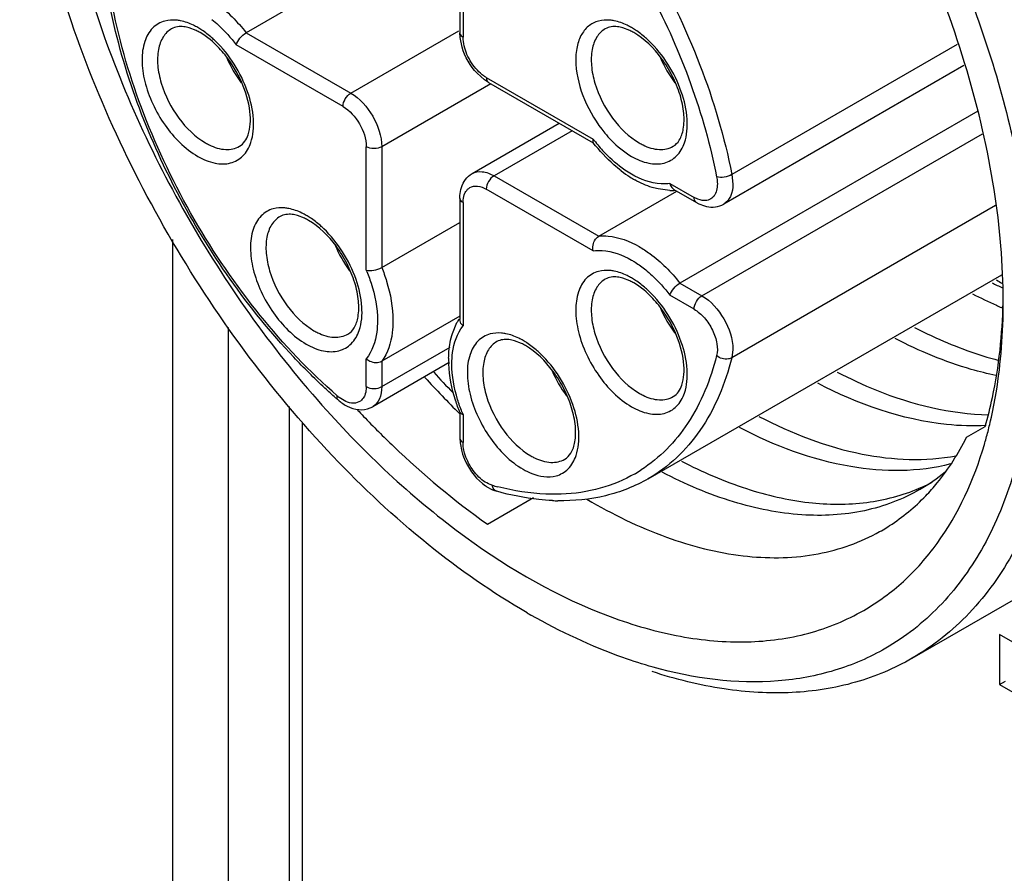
# Model space of a CAD drawing. Header units: inches. Extents: x 0 to 34, y 0 to 22.
# Tile 63 of 126: x 21.518 to 21.871, y 10.802 to 11.109. Entities that reach past the tile are written whole.
import ezdxf

# ---------------------------------------------------------------- set-up
doc = ezdxf.new("R2010")
doc.units = ezdxf.units.IN
doc.header["$LTSCALE"] = 1.87
doc.header["$MEASUREMENT"] = 0
doc.layers.get('0').update_dxf_attribs({"linetype": 'CONTINUOUS'})

msp = doc.modelspace()

# ---------------------------------------------------------------- linework, layer by layer
at = {"color": 7, "linetype": 'CONTINUOUS'}
for p, q in [((21.6754444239, 11.1480269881), (21.5989240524, 11.1038450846)), ((21.6757422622, 11.147263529), (21.6757422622, 11.1038275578)), ((21.6768953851, 11.1465552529), (21.6768953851, 11.1022201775)), ((21.5809698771, 11.1046165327), (21.5784113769, 11.1056120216)), ((21.5989240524, 11.1038450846), (21.6365290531, 11.0821324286)), ((21.6365290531, 11.0821324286), (21.6753325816, 11.1045370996)), ((21.675835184, 11.1021239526), (21.6757422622, 11.1038275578)), ((21.7368674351, 11.104607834), (21.734308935, 11.1056033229)), ((21.6337451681, 11.0773105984), (21.5953486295, 11.0994802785)), ((21.676534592, 11.0986706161), (21.675835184, 11.1021239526)), ((21.8544713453, 11.0995802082), (21.7735183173, 11.0528389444)), ((21.6846336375, 11.0868847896), (21.681957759, 11.089253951)), ((21.8568392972, 11.0920262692), (21.7706059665, 11.0422362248)), ((21.6868738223, 11.0854840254), (21.647664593, 11.0628451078)), ((21.6860623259, 11.0859525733), (21.6846336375, 11.0868847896)), ((21.68524704, 11.0877546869), (21.7236435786, 11.0655850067)), ((21.6860623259, 11.0859525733), (21.723680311, 11.0642324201)), ((21.8619596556, 11.0756919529), (21.7548216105, 11.0138317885)), ((21.6801565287, 11.0531760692), (21.7114928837, 11.0712692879)), ((21.7161056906, 11.068605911), (21.688030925, 11.0523958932)), ((21.7627315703, 11.0092646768), (21.8635519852, 11.0674771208)), ((21.642096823, 11.0185100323), (21.642096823, 11.0628451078)), ((21.647664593, 11.0628451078), (21.647664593, 11.0194239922)), ((21.688030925, 11.0523958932), (21.7256359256, 11.0306832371)), ((21.7512461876, 11.0496476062), (21.7599476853, 11.0446234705)), ((21.7735183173, 11.0528389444), (21.7738671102, 11.0494446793)), ((21.7236435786, 11.0254043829), (21.68524704, 11.047574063)), ((21.7256359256, 11.0306832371), (21.7537106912, 11.046893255)), ((21.7511625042, 11.0471421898), (21.746969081, 11.0476645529)), ((21.7526256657, 11.0475197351), (21.7607629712, 11.0428213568)), ((21.6757422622, 11.0443602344), (21.6757422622, 11.0006766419)), ((21.6768953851, 11.0427528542), (21.6768953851, 10.9984177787)), ((21.7612681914, 11.0439833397), (21.7599476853, 11.0446234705)), ((21.8682484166, 11.0416818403), (21.7735183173, 10.9869858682)), ((21.6199442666, 11.0371109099), (21.6173857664, 11.0381063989)), ((21.647664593, 11.0194239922), (21.6757422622, 11.0356356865)), ((21.5725056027, 10.1783447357), (21.5725056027, 11.0295354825)), ((21.7368674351, 11.0146032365), (21.734308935, 11.0155987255)), ((21.7434847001, 10.9434983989), (21.870497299, 11.0168338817)), ((21.7548216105, 11.0138317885), (21.7627315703, 11.0092646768)), ((21.7599476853, 11.0044428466), (21.7512461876, 11.0094669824)), ((21.870838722, 11.0048498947), (21.8704833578, 11.0050033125)), ((21.6757422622, 11.0019360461), (21.647664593, 10.9857243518)), ((21.5925301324, 10.2494079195), (21.5925301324, 10.997826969)), ((21.6730422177, 10.9957157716), (21.6746837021, 10.9995986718)), ((21.6978930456, 10.9921042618), (21.6953345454, 10.9930997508)), ((21.647664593, 10.9765910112), (21.6723024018, 10.9908165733)), ((21.7738671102, 10.989977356), (21.7735183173, 10.9869858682)), ((21.642096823, 10.9765910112), (21.642096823, 10.9866383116)), ((21.6718834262, 10.985249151), (21.6444034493, 10.9693825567)), ((21.647664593, 10.9857243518), (21.647664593, 10.9765910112)), ((21.6347030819, 10.9712804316), (21.6324132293, 10.9726628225)), ((21.8383106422, 10.8789135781), (21.9997759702, 10.9721416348)), ((21.6145533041, 10.2489194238), (21.6145533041, 10.969486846)), ((21.6757422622, 10.9672543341), (21.6757422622, 10.9581061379)), ((21.6768953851, 10.966546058), (21.6768953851, 10.9564987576)), ((21.6191861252, 10.2444555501), (21.6191861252, 10.9636728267)), ((21.8578849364, 10.9584030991), (21.8645645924, 10.9622579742)), ((21.6757422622, 10.9581061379), (21.6758350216, 10.9564038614)), ((21.6758350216, 10.9564038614), (21.6764526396, 10.9532332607)), ((21.68565768, 10.9271681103), (21.7022566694, 10.9367512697)), ((21.8696963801, 10.8875026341), (21.8696963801, 10.8694858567)), ((21.9244500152, 10.8558885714), (21.8696963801, 10.8875026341)), ((21.8383106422, 10.8789135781), (21.8383042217, 10.8789098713)), ((21.8696963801, 10.8694858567), (21.8718177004, 10.8707106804)), ((21.8696963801, 10.8694858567), (21.9244500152, 10.837871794))]:
    msp.add_line(p, q, dxfattribs=at)
for centre, radius, start, end in [((21.5718063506, 11.0856306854), 0.0210815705, 59.9514231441, 64.2357018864), ((21.5675735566, 11.0815120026), 0.0279178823, 56.5948365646, 59.964856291), ((21.7277039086, 11.0856219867), 0.0210815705, 59.9514231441, 64.2357018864), ((21.7234711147, 11.0815033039), 0.0279178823, 56.5948365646, 59.9648562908), ((21.6305637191, 11.1108367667), 0.0417616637, 202.4927235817, 216.8216699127), ((21.7864626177, 11.1108288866), 0.0417632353, 202.4757286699, 216.8079104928), ((21.5951807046, 11.0829747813), 0.0216713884, 239.9578605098, 244.0071616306), ((21.7707472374, 11.1013762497), 0.059158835, 217.2290217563, 218.4894896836), ((21.7685248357, 11.0995538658), 0.0562851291, 218.445450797, 223.8972270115), ((21.7510782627, 11.0829660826), 0.0216713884, 239.9578605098, 244.0071616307), ((21.7601977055, 11.0887217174), 0.0435088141, 232.5969610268, 237.6139075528), ((21.7577897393, 11.0849720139), 0.0390525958, 237.6505907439, 240.6361464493), ((21.7516856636, 11.0668130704), 0.0196778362, 268.4765420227, 272.8110090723), ((21.7517159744, 11.0660415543), 0.0189057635, 272.8339268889, 273.9342316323), ((21.6107807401, 11.0181250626), 0.0210815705, 59.9514231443, 64.2357018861), ((21.6065479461, 11.0140063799), 0.0279178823, 56.5948365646, 59.964856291), ((21.669541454, 11.0433330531), 0.0417654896, 202.5103992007, 216.843776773), ((21.7277039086, 10.9956173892), 0.0210815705, 59.9514231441, 64.2357018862), ((21.7234711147, 10.9914987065), 0.0279178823, 56.5948365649, 59.9648562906), ((21.9944493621, 11.2171299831), 0.2380959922, 238.1080983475, 238.659225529), ((21.9465527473, 11.1672594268), 0.1726810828, 242.5820814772, 243.9782307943), ((21.9368130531, 11.1577365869), 0.1665156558, 242.5562160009, 245.8102802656), ((21.7864612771, 11.0208234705), 0.0417616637, 202.4927235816, 216.8216699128), ((21.9332517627, 11.1498900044), 0.1578987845, 245.8223911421, 246.576577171), ((21.6919783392, 10.9902157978), 0.0196759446, 147.1849186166, 151.5188037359), ((21.6341550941, 11.0154691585), 0.0216713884, 239.9578605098, 244.0071616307), ((21.6844967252, 10.9689997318), 0.0279178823, 56.5948365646, 59.9648562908), ((21.6887295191, 10.9731184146), 0.0210815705, 59.9514231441, 64.2357018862), ((21.7107725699, 10.9864222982), 0.0390668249, 179.3236924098, 182.423016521), ((21.9148994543, 11.2083329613), 0.3399208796, 222.2246694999, 225.2602276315), ((21.920370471, 11.2122674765), 0.3430061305, 222.2278818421, 223.8993091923), ((21.747490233, 10.998326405), 0.0417654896, 202.5103992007, 216.8437767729), ((21.7701499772, 11.130241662), 0.2102168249, 228.5775235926, 228.8662397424), ((21.6412019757, 10.9841720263), 0.0144811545, 228.8413994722, 232.6336455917), ((21.7510782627, 10.9929614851), 0.0216713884, 239.9578605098, 244.0071616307), ((21.8949921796, 11.2084129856), 0.3510766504, 223.1768975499, 223.6905810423), ((21.7315060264, 10.9894691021), 0.0592265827, 201.7554833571, 202.7704313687), ((21.7220161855, 10.9975892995), 0.1482796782, 344.0372273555, 346.0094641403), ((21.7165576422, 10.9989659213), 0.1539091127, 346.0034635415, 346.9913816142), ((21.7262148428, 10.9964089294), 0.1439183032, 343.6308414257, 344.0293333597), ((21.7121038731, 10.9704625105), 0.0216713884, 239.9578605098, 244.0071616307), ((21.7123444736, 10.9910001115), 0.0527707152, 299.9986494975, 302.7737288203), ((21.8076185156, 10.9972848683), 0.0666680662, 300.013183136, 309.756901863), ((21.7135686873, 11.0343975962), 0.0968830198, 254.2808583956, 255.5509947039), ((21.8146825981, 11.001235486), 0.0665577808, 293.1540892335, 297.487255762), ((21.7124270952, 11.0111766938), 0.0756298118, 267.4167978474, 268.9092424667), ((21.8208712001, 11.1048614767), 0.2419952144, 240.0017676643, 240.3892417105)]:
    msp.add_arc(centre, radius, start, end, dxfattribs=at)
for points, knots in [([(21.8710708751, 11.0069860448), (21.8710702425, 11.0205204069), (21.8685936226, 11.0486869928), (21.8551273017, 11.1065103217), (21.8238589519, 11.1774345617), (21.7780673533, 11.2399729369), (21.7347221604, 11.2805437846), (21.711566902, 11.2967703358), (21.6998458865, 11.3035373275)], [0, 0, 0, 0, 0.1142560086, 0.2375383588, 0.5000028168, 0.7624650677, 0.8857454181, 1, 1, 1, 1]), ([(21.6998800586, 10.8952837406), (21.6873963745, 10.9024905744), (21.6627350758, 10.9197732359), (21.6165699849, 10.9629830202), (21.5678000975, 11.0295894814), (21.5344976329, 11.1051267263), (21.5201569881, 11.1667104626), (21.5175178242, 11.1967085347), (21.5175182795, 11.2111228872)], [0, 0, 0, 0, 0.1142556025, 0.2375377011, 0.5000023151, 0.76246566, 0.8857463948, 1, 1, 1, 1]), ([(21.8172786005, 11.1991308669), (21.8219301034, 11.1919251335), (21.8395362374, 11.1628292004), (21.8538486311, 11.1317169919), (21.8622917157, 11.1077329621)], [0, 0, 0, 0, 0.2522294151, 1, 1, 1, 1]), ([(21.6907961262, 11.1961179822), (21.7010936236, 11.1871242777), (21.7204530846, 11.1666573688), (21.744421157, 11.1315583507), (21.7628336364, 11.093252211), (21.7708785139, 11.0662533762), (21.7735183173, 11.0528389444)], [0, 0, 0, 0, 0.244067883, 0.5000042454, 0.7559384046, 1, 1, 1, 1]), ([(21.7036785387, 11.1759209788), (21.7198814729, 11.1585403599), (21.7469710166, 11.1194415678), (21.7635565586, 11.07476199), (21.7680377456, 11.0519903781)], [0, 0, 0, 0, 0.5058910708, 1, 1, 1, 1]), ([(21.5843179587, 11.1169394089), (21.5856374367, 11.1161782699), (21.5911217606, 11.1125564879), (21.5958059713, 11.1078022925), (21.5989240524, 11.1038450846)], [0, 0, 0, 0, 0.2321592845, 1, 1, 1, 1]), ([(21.5445049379, 11.1124671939), (21.5531594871, 11.0858902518), (21.5764083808, 11.0345683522), (21.609230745, 10.9887738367), (21.6279200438, 10.9679904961)], [0, 0, 0, 0, 0.4999996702, 1, 1, 1, 1]), ([(21.6160215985, 10.9872090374), (21.5994922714, 11.0047671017), (21.5717888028, 11.0443902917), (21.5547603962, 11.0897291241), (21.5500826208, 11.112883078)], [0, 0, 0, 0, 0.5051601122, 1, 1, 1, 1]), ([(21.6316712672, 10.9732693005), (21.6216233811, 10.9820449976), (21.6027332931, 11.002015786), (21.579346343, 11.0362639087), (21.5613801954, 11.073641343), (21.5535302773, 11.0999856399), (21.5509544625, 11.1130749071)], [0, 0, 0, 0, 0.24406854, 0.500004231, 0.755937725, 1, 1, 1, 1]), ([(21.5697131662, 11.1080493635), (21.5680666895, 11.1076088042), (21.5648078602, 11.1056905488), (21.5619805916, 11.1004060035), (21.5611924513, 11.0936778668), (21.5622882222, 11.0860242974), (21.565152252, 11.0780624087), (21.5707786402, 11.0683377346), (21.5768562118, 11.0621015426), (21.581547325, 11.0593929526)], [0, 0, 0, 0, 0.0869374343, 0.1819360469, 0.2951340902, 0.427345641, 0.5731023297, 0.7236956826, 1, 1, 1, 1]), ([(21.5752994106, 11.1081353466), (21.5748110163, 11.1082325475), (21.572961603, 11.1085112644), (21.5710396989, 11.1084043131), (21.5697131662, 11.1080493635)], [0, 0, 0, 0, 0.2661287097, 1, 1, 1, 1]), ([(21.581547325, 11.1056810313), (21.5810299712, 11.105979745), (21.5790513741, 11.1070338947), (21.5769132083, 11.1078141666), (21.5752994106, 11.1081353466)], [0, 0, 0, 0, 0.2663572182, 1, 1, 1, 1]), ([(21.5866412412, 11.1085779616), (21.5874258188, 11.1079411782), (21.5905989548, 11.105181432), (21.5934168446, 11.1020225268), (21.5953486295, 11.0994802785)], [0, 0, 0, 0, 0.2403938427, 1, 1, 1, 1]), ([(21.7256107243, 11.1080406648), (21.7242881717, 11.1076867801), (21.7216958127, 11.1063621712), (21.7189399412, 11.1027413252), (21.717472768, 11.0979453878), (21.7171819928, 11.0900094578), (21.7201130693, 11.079227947), (21.7248629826, 11.0713502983), (21.7278630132, 11.0677326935)], [0, 0, 0, 0, 0.0890154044, 0.1822225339, 0.2881399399, 0.4101642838, 0.6944324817, 1, 1, 1, 1]), ([(21.7311969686, 11.1081266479), (21.7307085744, 11.1082238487), (21.728859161, 11.1085025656), (21.726937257, 11.1083956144), (21.7256107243, 11.1080406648)], [0, 0, 0, 0, 0.2661287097, 1, 1, 1, 1]), ([(21.7374448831, 11.1056723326), (21.7369275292, 11.1059710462), (21.7349489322, 11.1070251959), (21.7328107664, 11.1078054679), (21.7311969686, 11.1081266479)], [0, 0, 0, 0, 0.2663572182, 1, 1, 1, 1]), ([(21.8622917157, 11.1077329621), (21.8703290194, 11.0849016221), (21.881735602, 11.0404325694), (21.8832255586, 10.9942363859), (21.8805245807, 10.9729970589)], [0, 0, 0, 0, 0.5306295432, 1, 1, 1, 1]), ([(21.572126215, 11.105282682), (21.5709072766, 11.1045782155), (21.5686931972, 11.1023200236), (21.5670840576, 11.0975558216), (21.5669471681, 11.0918174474), (21.5687200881, 11.0831631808), (21.5739261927, 11.0729901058), (21.5805555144, 11.0663948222), (21.58433121, 11.0642147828)], [0, 0, 0, 0, 0.0871458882, 0.1868580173, 0.3045350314, 0.4386764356, 0.7301271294, 1, 1, 1, 1]), ([(21.5784113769, 11.1056120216), (21.5777790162, 11.1057962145), (21.5757120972, 11.1062562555), (21.5733994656, 11.1060185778), (21.5721258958, 11.1052832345)], [0, 0, 0, 0, 0.3093288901, 1, 1, 1, 1]), ([(21.5913202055, 11.0958900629), (21.5906410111, 11.0967371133), (21.588012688, 11.0997653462), (21.5848974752, 11.1024153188), (21.5823626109, 11.1038789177)], [0, 0, 0, 0, 0.27056676, 1, 1, 1, 1]), ([(21.5878225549, 11.1008942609), (21.5874317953, 11.10126845), (21.5858936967, 11.1026811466), (21.5842361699, 11.1039666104), (21.5829439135, 11.1048178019)], [0, 0, 0, 0, 0.2590594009, 1, 1, 1, 1]), ([(21.5953486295, 11.0994802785), (21.5956087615, 11.1003570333), (21.5966667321, 11.1020014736), (21.5980652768, 11.1033492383), (21.5989240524, 11.1038450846)], [0, 0, 0, 0, 0.4797727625, 1, 1, 1, 1]), ([(21.6757417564, 11.1038275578), (21.6757417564, 11.1036776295), (21.675863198, 11.1029942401), (21.6764374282, 11.102484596), (21.6768953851, 11.1022201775)], [0, 0, 0, 0, 0.2208921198, 1, 1, 1, 1]), ([(21.728023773, 11.1052739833), (21.7268048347, 11.1045695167), (21.7245907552, 11.1023113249), (21.7229816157, 11.0975471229), (21.7228447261, 11.0918087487), (21.7246176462, 11.0831544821), (21.7298237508, 11.0729814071), (21.7364530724, 11.0663861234), (21.740228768, 11.0642060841)], [0, 0, 0, 0, 0.0871458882, 0.1868580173, 0.3045350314, 0.4386764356, 0.7301271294, 1, 1, 1, 1]), ([(21.734308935, 11.1056033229), (21.7336765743, 11.1057875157), (21.7316096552, 11.1062475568), (21.7292970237, 11.106009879), (21.7280234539, 11.1052745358)], [0, 0, 0, 0, 0.3093288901, 1, 1, 1, 1]), ([(21.7524340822, 11.0629968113), (21.7533294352, 11.0635137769), (21.7550820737, 11.0654015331), (21.7563712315, 11.0696430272), (21.7564187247, 11.0752439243), (21.7550283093, 11.0817232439), (21.752268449, 11.0884331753), (21.7472769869, 11.0964796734), (21.7421540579, 11.1016219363), (21.738260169, 11.103870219)], [0, 0, 0, 0, 0.0644240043, 0.1530785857, 0.2703406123, 0.4101628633, 0.5633752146, 0.719820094, 1, 1, 1, 1]), ([(21.7437201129, 11.1008855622), (21.7433293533, 11.1012597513), (21.7417912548, 11.1026724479), (21.740133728, 11.1039579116), (21.7388414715, 11.1048091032)], [0, 0, 0, 0, 0.2590594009, 1, 1, 1, 1]), ([(21.6005890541, 11.0643164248), (21.601498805, 11.0669876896), (21.6019644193, 11.0733545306), (21.5997249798, 11.0830455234), (21.595004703, 11.092672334), (21.5904197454, 11.0984072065), (21.5878225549, 11.1008942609)], [0, 0, 0, 0, 0.2096768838, 0.4603911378, 0.7328117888, 1, 1, 1, 1]), ([(21.6820263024, 11.0903603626), (21.680466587, 11.0920125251), (21.6780481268, 11.0957551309), (21.6768953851, 11.100116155), (21.6768953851, 11.1022201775)], [0, 0, 0, 0, 0.5192018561, 1, 1, 1, 1]), ([(21.7564866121, 11.0643077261), (21.7573963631, 11.0669789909), (21.7578619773, 11.0733458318), (21.7556225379, 11.0830368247), (21.7509022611, 11.0926636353), (21.7463173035, 11.0983985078), (21.7437201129, 11.1008855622)], [0, 0, 0, 0, 0.2096768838, 0.4603911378, 0.7328117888, 1, 1, 1, 1]), ([(21.5965365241, 11.06300551), (21.5980407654, 11.0638740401), (21.5997873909, 11.0667039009), (21.6005315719, 11.0711608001), (21.6003101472, 11.0776205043), (21.5976458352, 11.0863740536), (21.5937442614, 11.0928669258), (21.5913202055, 11.0958900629)], [0, 0, 0, 0, 0.1444980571, 0.2497095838, 0.3771157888, 0.6776433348, 1, 1, 1, 1]), ([(21.68524704, 11.0877546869), (21.6849659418, 11.0879169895), (21.6837988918, 11.0886626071), (21.6827533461, 11.0895902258), (21.6820263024, 11.0903603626)], [0, 0, 0, 0, 0.2345817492, 1, 1, 1, 1]), ([(21.68524704, 11.0877546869), (21.68524704, 11.0875563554), (21.6852935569, 11.0868908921), (21.6856494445, 11.0861903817), (21.686062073, 11.0859521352)], [0, 0, 0, 0, 0.2939108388, 1, 1, 1, 1]), ([(21.6337451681, 11.0773105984), (21.6337451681, 11.0782647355), (21.6343966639, 11.0801490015), (21.6357027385, 11.0816553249), (21.6365290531, 11.0821324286)], [0, 0, 0, 0, 0.4999936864, 1, 1, 1, 1]), ([(21.6365290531, 11.0821324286), (21.6398342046, 11.0802240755), (21.6450559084, 11.0741971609), (21.647664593, 11.0666615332), (21.647664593, 11.0628451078)], [0, 0, 0, 0, 0.5000063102, 1, 1, 1, 1]), ([(21.6337451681, 11.0773105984), (21.6362240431, 11.075879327), (21.6401405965, 11.0713593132), (21.642096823, 11.0657074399), (21.642096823, 11.0628451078)], [0, 0, 0, 0, 0.5000063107, 1, 1, 1, 1]), ([(21.7278630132, 11.0677326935), (21.7285841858, 11.0668630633), (21.7314149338, 11.0636988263), (21.734744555, 11.0609433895), (21.7374448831, 11.0593842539)], [0, 0, 0, 0, 0.265957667, 1, 1, 1, 1]), ([(21.581547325, 11.0593929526), (21.583464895, 11.0582857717), (21.5872699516, 11.0566481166), (21.5932585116, 11.0564727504), (21.5982097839, 11.0592982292), (21.5999910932, 11.0625606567), (21.6005890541, 11.0643164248)], [0, 0, 0, 0, 0.2902035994, 0.533833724, 0.756907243, 1, 1, 1, 1]), ([(21.7236435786, 11.0655850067), (21.7236042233, 11.0654523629), (21.7235032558, 11.0650287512), (21.7235169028, 11.0645162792), (21.7237043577, 11.0642742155)], [0, 0, 0, 0, 0.3112552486, 1, 1, 1, 1]), ([(21.7337696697, 11.0541590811), (21.7328577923, 11.0548549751), (21.7291783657, 11.0578856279), (21.7259238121, 11.0614181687), (21.7237045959, 11.0642744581)], [0, 0, 0, 0, 0.2407722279, 1, 1, 1, 1]), ([(21.7374448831, 11.0593842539), (21.7393624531, 11.058277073), (21.7431675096, 11.0566394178), (21.7491560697, 11.0564640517), (21.754107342, 11.0592895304), (21.7558886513, 11.062551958), (21.7564866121, 11.0643077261)], [0, 0, 0, 0, 0.2902035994, 0.533833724, 0.756907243, 1, 1, 1, 1]), ([(21.5856830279, 11.0634954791), (21.5875095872, 11.0626065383), (21.5911612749, 11.0613978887), (21.5950625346, 11.0621543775), (21.596536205, 11.0630060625)], [0, 0, 0, 0, 0.5441022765, 1, 1, 1, 1]), ([(21.7374687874, 11.0529415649), (21.736639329, 11.0534195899), (21.7332072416, 11.0555957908), (21.7301202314, 11.0582932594), (21.7279666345, 11.0605276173)], [0, 0, 0, 0, 0.235763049, 1, 1, 1, 1]), ([(21.741580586, 11.0634867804), (21.7434071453, 11.0625978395), (21.7470588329, 11.06138919), (21.7509600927, 11.0621456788), (21.7524337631, 11.0629973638)], [0, 0, 0, 0, 0.5441022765, 1, 1, 1, 1]), ([(21.6763098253, 11.0482172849), (21.6766375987, 11.0492358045), (21.6776015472, 11.0511853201), (21.6792396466, 11.052646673), (21.6801565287, 11.0531760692)], [0, 0, 0, 0, 0.5026354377, 1, 1, 1, 1]), ([(21.6801568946, 11.0531754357), (21.6812190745, 11.0537887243), (21.6841255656, 11.0542299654), (21.6867283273, 11.0531479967), (21.688030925, 11.0523958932)], [0, 0, 0, 0, 0.4491668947, 1, 1, 1, 1]), ([(21.6880309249, 11.0523958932), (21.6872046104, 11.0519187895), (21.6858985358, 11.0504124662), (21.68524704, 11.0485282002), (21.68524704, 11.047574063)], [0, 0, 0, 0, 0.5000063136, 1, 1, 1, 1]), ([(21.7512461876, 11.0496476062), (21.7501941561, 11.0494779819), (21.7453832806, 11.0492713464), (21.7406844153, 11.0510883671), (21.7374687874, 11.0529415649)], [0, 0, 0, 0, 0.2230711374, 1, 1, 1, 1]), ([(21.746969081, 11.0476645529), (21.7462682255, 11.0478180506), (21.7433762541, 11.0485852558), (21.7406204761, 11.0498234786), (21.7386401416, 11.0509367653)], [0, 0, 0, 0, 0.2400135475, 1, 1, 1, 1]), ([(21.7512461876, 11.0496476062), (21.7512972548, 11.0494165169), (21.7515417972, 11.0485989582), (21.7520877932, 11.0478300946), (21.7526255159, 11.0475193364)], [0, 0, 0, 0, 0.2759212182, 1, 1, 1, 1]), ([(21.7680377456, 11.0519903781), (21.7681591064, 11.0513736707), (21.7684487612, 11.0492252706), (21.7681683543, 11.0468749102), (21.7673609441, 11.0455457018)], [0, 0, 0, 0, 0.287823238, 1, 1, 1, 1]), ([(21.7735183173, 11.0528389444), (21.7726794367, 11.0523545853), (21.7708470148, 11.05181882), (21.7689114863, 11.0517445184), (21.7680377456, 11.0519903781)], [0, 0, 0, 0, 0.5162546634, 1, 1, 1, 1]), ([(21.6757422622, 11.0443602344), (21.6757422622, 11.0446941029), (21.6757845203, 11.0459955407), (21.676013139, 11.0472953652), (21.6763098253, 11.0482172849)], [0, 0, 0, 0, 0.2563582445, 1, 1, 1, 1]), ([(21.6768953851, 11.0427528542), (21.6768953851, 11.0430615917), (21.6769438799, 11.0441996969), (21.6771959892, 11.0453421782), (21.6775415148, 11.0460986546)], [0, 0, 0, 0, 0.2707300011, 1, 1, 1, 1]), ([(21.6775415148, 11.0460986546), (21.6776432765, 11.0463214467), (21.6780767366, 11.0471329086), (21.6787568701, 11.0478215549), (21.6793416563, 11.0481591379)], [0, 0, 0, 0, 0.2661833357, 1, 1, 1, 1]), ([(21.6793416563, 11.0481591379), (21.6801383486, 11.0486190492), (21.6823182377, 11.048948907), (21.6842702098, 11.0481380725), (21.68524704, 11.047574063)], [0, 0, 0, 0, 0.449202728, 1, 1, 1, 1]), ([(21.7738671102, 11.0494446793), (21.7738671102, 11.0479407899), (21.7735027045, 11.0451461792), (21.7716676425, 11.0428500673), (21.7706056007, 11.0422368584)], [0, 0, 0, 0, 0.5508249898, 1, 1, 1, 1]), ([(21.6768953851, 11.0427528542), (21.6767236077, 11.0428520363), (21.6761704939, 11.043225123), (21.6757417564, 11.0438836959), (21.6757417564, 11.0443602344)], [0, 0, 0, 0, 0.2939052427, 1, 1, 1, 1]), ([(21.7607627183, 11.0428209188), (21.760632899, 11.0428958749), (21.7601018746, 11.0433427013), (21.7599476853, 11.0440947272), (21.7599476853, 11.0446234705)], [0, 0, 0, 0, 0.2208874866, 1, 1, 1, 1]), ([(21.7607629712, 11.0428213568), (21.7610521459, 11.042654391), (21.7622004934, 11.0420401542), (21.7634406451, 11.0415881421), (21.7643875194, 11.041384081)], [0, 0, 0, 0, 0.2563593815, 1, 1, 1, 1]), ([(21.7655134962, 11.0438636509), (21.7652142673, 11.0437273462), (21.763826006, 11.0432943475), (21.7623018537, 11.04357817), (21.7612681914, 11.0439833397)], [0, 0, 0, 0, 0.2284926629, 1, 1, 1, 1]), ([(21.7673609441, 11.0455457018), (21.7672470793, 11.0453582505), (21.7667662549, 11.0446691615), (21.7660781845, 11.0441208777), (21.7655134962, 11.0438636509)], [0, 0, 0, 0, 0.2611504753, 1, 1, 1, 1]), ([(21.6086875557, 11.0405437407), (21.607041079, 11.0401031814), (21.6037822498, 11.038184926), (21.6009549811, 11.0329003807), (21.6001668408, 11.0261722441), (21.6012626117, 11.0185186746), (21.6041266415, 11.010556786), (21.6097530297, 11.0008321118), (21.6158306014, 10.9945959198), (21.6205217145, 10.9918873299)], [0, 0, 0, 0, 0.0869374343, 0.1819360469, 0.2951340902, 0.427345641, 0.5731023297, 0.7236956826, 1, 1, 1, 1]), ([(21.6142738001, 11.0406297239), (21.6137854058, 11.0407269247), (21.6119359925, 11.0410056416), (21.6100140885, 11.0408986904), (21.6086875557, 11.0405437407)], [0, 0, 0, 0, 0.2661287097, 1, 1, 1, 1]), ([(21.6205217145, 11.0381754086), (21.6200043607, 11.0384741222), (21.6180257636, 11.0395282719), (21.6158875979, 11.0403085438), (21.6142738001, 11.0406297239)], [0, 0, 0, 0, 0.2663572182, 1, 1, 1, 1]), ([(21.7643875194, 11.041384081), (21.7654335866, 11.0411586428), (21.7676041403, 11.0410186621), (21.7696889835, 11.0417067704), (21.7706059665, 11.0422362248)], [0, 0, 0, 0, 0.5026364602, 1, 1, 1, 1]), ([(21.6111006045, 11.0377770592), (21.6098816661, 11.0370725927), (21.6076675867, 11.0348144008), (21.6060584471, 11.0300501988), (21.6059215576, 11.0243118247), (21.6076944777, 11.015657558), (21.6129005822, 11.005484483), (21.6195299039, 10.9988891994), (21.6233055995, 10.9967091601)], [0, 0, 0, 0, 0.0871458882, 0.1868580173, 0.3045350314, 0.4386764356, 0.7301271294, 1, 1, 1, 1]), ([(21.6173857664, 11.0381063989), (21.6167534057, 11.0382905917), (21.6146864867, 11.0387506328), (21.6123738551, 11.038512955), (21.6111002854, 11.0377776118)], [0, 0, 0, 0, 0.3093288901, 1, 1, 1, 1]), ([(21.6355109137, 10.9954998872), (21.6364062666, 10.9960168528), (21.6381589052, 10.9979046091), (21.639448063, 11.0021461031), (21.6394955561, 11.0077470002), (21.6381051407, 11.0142263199), (21.6353452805, 11.0209362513), (21.6303538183, 11.0289827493), (21.6252308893, 11.0341250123), (21.6213370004, 11.0363732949)], [0, 0, 0, 0, 0.0644240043, 0.1530785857, 0.2703406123, 0.4101628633, 0.5633752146, 0.719820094, 1, 1, 1, 1]), ([(21.6267969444, 11.0333886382), (21.6264061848, 11.0337628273), (21.6248680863, 11.0351755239), (21.6232105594, 11.0364609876), (21.621918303, 11.0373121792)], [0, 0, 0, 0, 0.2590594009, 1, 1, 1, 1]), ([(21.6395634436, 10.996810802), (21.6404731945, 10.9994820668), (21.6409388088, 11.0058489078), (21.6386993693, 11.0155399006), (21.6339790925, 11.0251667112), (21.6293941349, 11.0309015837), (21.6267969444, 11.0333886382)], [0, 0, 0, 0, 0.2096768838, 0.4603911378, 0.7328117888, 1, 1, 1, 1]), ([(21.7236435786, 11.0254043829), (21.7235355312, 11.0258933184), (21.7234136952, 11.0278234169), (21.7243890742, 11.0299633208), (21.7256359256, 11.0306832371)], [0, 0, 0, 0, 0.2580432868, 1, 1, 1, 1]), ([(21.7256359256, 11.0306832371), (21.7267640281, 11.030812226), (21.7318675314, 11.0308406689), (21.7368078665, 11.0288918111), (21.7402155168, 11.0269261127)], [0, 0, 0, 0, 0.2239811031, 1, 1, 1, 1]), ([(21.7236435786, 11.0254043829), (21.72469561, 11.0255740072), (21.7295064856, 11.0257806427), (21.7342053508, 11.023963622), (21.7374209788, 11.0221104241)], [0, 0, 0, 0, 0.2230711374, 1, 1, 1, 1]), ([(21.7402155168, 11.0269261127), (21.7415349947, 11.0261649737), (21.7470193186, 11.0225431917), (21.7517035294, 11.0177889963), (21.7548216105, 11.0138317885)], [0, 0, 0, 0, 0.2321592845, 1, 1, 1, 1]), ([(21.7374209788, 11.0221104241), (21.7378552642, 11.0218601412), (21.7396313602, 11.0207833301), (21.7413156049, 11.0195574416), (21.7425387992, 11.0185646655)], [0, 0, 0, 0, 0.2413748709, 1, 1, 1, 1]), ([(21.642096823, 11.0185100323), (21.6429861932, 11.0182968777), (21.6449393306, 11.0183908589), (21.6468058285, 11.0189281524), (21.647664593, 11.0194239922)], [0, 0, 0, 0, 0.4797829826, 1, 1, 1, 1]), ([(21.642096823, 11.0185100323), (21.6427418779, 11.0169732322), (21.6449145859, 11.0111201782), (21.6461297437, 11.004852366), (21.6461334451, 11.0002710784)], [0, 0, 0, 0, 0.2667564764, 1, 1, 1, 1]), ([(21.647664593, 11.0194239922), (21.6483110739, 11.0178046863), (21.6504903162, 11.0116387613), (21.6516973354, 11.0050744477), (21.6517012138, 11.0002740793)], [0, 0, 0, 0, 0.2664421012, 1, 1, 1, 1]), ([(21.7256107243, 11.0180360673), (21.7239642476, 11.017595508), (21.7207054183, 11.0156772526), (21.7178781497, 11.0103927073), (21.7170900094, 11.0036645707), (21.7181857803, 10.9960110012), (21.72104981, 10.9880491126), (21.7266761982, 10.9783244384), (21.7327537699, 10.9720882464), (21.7374448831, 10.9693796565)], [0, 0, 0, 0, 0.0869374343, 0.1819360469, 0.2951340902, 0.427345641, 0.5731023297, 0.7236956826, 1, 1, 1, 1]), ([(21.7311969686, 11.0181220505), (21.7307085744, 11.0182192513), (21.728859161, 11.0184979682), (21.726937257, 11.018391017), (21.7256107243, 11.0180360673)], [0, 0, 0, 0, 0.2661287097, 1, 1, 1, 1]), ([(21.7374448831, 11.0156677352), (21.7369275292, 11.0159664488), (21.7349489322, 11.0170205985), (21.7328107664, 11.0178008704), (21.7311969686, 11.0181220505)], [0, 0, 0, 0, 0.2663572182, 1, 1, 1, 1]), ([(21.7425387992, 11.0185646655), (21.7433233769, 11.017927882), (21.7464965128, 11.0151681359), (21.7493144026, 11.0120092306), (21.7512461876, 11.0094669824)], [0, 0, 0, 0, 0.2403938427, 1, 1, 1, 1]), ([(21.728023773, 11.0152693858), (21.7268048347, 11.0145649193), (21.7245907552, 11.0123067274), (21.7229816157, 11.0075425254), (21.7228447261, 11.0018041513), (21.7246176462, 10.9931498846), (21.7298237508, 10.9829768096), (21.7364530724, 10.976381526), (21.740228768, 10.9742014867)], [0, 0, 0, 0, 0.0871458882, 0.1868580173, 0.3045350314, 0.4386764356, 0.7301271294, 1, 1, 1, 1]), ([(21.734308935, 11.0155987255), (21.7336765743, 11.0157829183), (21.7316096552, 11.0162429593), (21.7292970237, 11.0160052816), (21.7280234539, 11.0152699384)], [0, 0, 0, 0, 0.3093288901, 1, 1, 1, 1]), ([(21.7437201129, 11.0108809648), (21.7433293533, 11.0112551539), (21.7417912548, 11.0126678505), (21.740133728, 11.0139533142), (21.7388414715, 11.0148045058)], [0, 0, 0, 0, 0.2590594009, 1, 1, 1, 1]), ([(21.7472177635, 11.0058767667), (21.7465385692, 11.0067238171), (21.743910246, 11.00975205), (21.7407950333, 11.0124020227), (21.738260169, 11.0138656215)], [0, 0, 0, 0, 0.27056676, 1, 1, 1, 1]), ([(21.7564866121, 10.9743031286), (21.7573963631, 10.9769743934), (21.7578619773, 10.9833412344), (21.7556225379, 10.9930322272), (21.7509022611, 11.0026590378), (21.7463173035, 11.0083939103), (21.7437201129, 11.0108809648)], [0, 0, 0, 0, 0.2096768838, 0.4603911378, 0.7328117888, 1, 1, 1, 1]), ([(21.7512461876, 11.0094669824), (21.7515063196, 11.0103437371), (21.7525642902, 11.0119881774), (21.7539628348, 11.0133359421), (21.7548216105, 11.0138317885)], [0, 0, 0, 0, 0.4797727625, 1, 1, 1, 1]), ([(21.7599476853, 11.0044428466), (21.7599476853, 11.0053969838), (21.7605991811, 11.0072812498), (21.7619052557, 11.0087875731), (21.7627315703, 11.0092646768)], [0, 0, 0, 0, 0.4999936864, 1, 1, 1, 1]), ([(21.7627315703, 11.0092646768), (21.7660367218, 11.0073563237), (21.7712584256, 11.0013294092), (21.7738671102, 10.9937937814), (21.7738671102, 10.989977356)], [0, 0, 0, 0, 0.5000063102, 1, 1, 1, 1]), ([(21.7524340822, 10.9729922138), (21.7539383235, 10.9738607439), (21.755684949, 10.9766906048), (21.7564291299, 10.9811475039), (21.7562077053, 10.9876072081), (21.7535433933, 10.9963607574), (21.7496418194, 11.0028536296), (21.7472177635, 11.0058767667)], [0, 0, 0, 0, 0.1444980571, 0.2497095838, 0.3771157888, 0.6776433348, 1, 1, 1, 1]), ([(21.7599476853, 11.0044428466), (21.7613362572, 11.0036411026), (21.7639112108, 11.0013520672), (21.7667106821, 10.9970556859), (21.7683180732, 10.9923674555), (21.7683918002, 10.9891240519), (21.7680377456, 10.9877337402)], [0, 0, 0, 0, 0.2461453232, 0.5180261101, 0.7797563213, 1, 1, 1, 1]), ([(21.8645645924, 10.9622579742), (21.8655606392, 10.96568189), (21.8692122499, 10.9803000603), (21.870757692, 10.995403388), (21.8710162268, 11.0068917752)], [0, 0, 0, 0, 0.2368212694, 1, 1, 1, 1]), ([(21.8665168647, 10.964321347), (21.8672851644, 10.9676463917), (21.8700505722, 10.9817039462), (21.871071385, 10.9960786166), (21.8710708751, 11.0069860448)], [0, 0, 0, 0, 0.2383124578, 1, 1, 1, 1]), ([(21.6461334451, 11.0002710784), (21.6461345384, 10.998917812), (21.6458682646, 10.9941599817), (21.6442651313, 10.9893002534), (21.642096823, 10.9866383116)], [0, 0, 0, 0, 0.2827222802, 1, 1, 1, 1]), ([(21.6517012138, 11.0002740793), (21.6517023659, 10.9988480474), (21.6514312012, 10.9937971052), (21.6498376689, 10.9886580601), (21.647664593, 10.9857243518)], [0, 0, 0, 0, 0.2808859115, 1, 1, 1, 1]), ([(21.6768953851, 10.9984177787), (21.6767207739, 10.9985775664), (21.6761349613, 10.9991981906), (21.6757420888, 11.0000555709), (21.6757418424, 11.0006766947)], [0, 0, 0, 0, 0.2759206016, 1, 1, 1, 1]), ([(21.6205217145, 10.9918873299), (21.6224392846, 10.990780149), (21.6262443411, 10.9891424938), (21.6322329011, 10.9889671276), (21.6371841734, 10.9917926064), (21.6389654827, 10.9950550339), (21.6395634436, 10.996810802)], [0, 0, 0, 0, 0.2902035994, 0.533833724, 0.756907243, 1, 1, 1, 1]), ([(21.672858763, 10.9847850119), (21.6728576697, 10.9861382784), (21.6731239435, 10.9908961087), (21.6747270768, 10.9957558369), (21.6768953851, 10.9984177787)], [0, 0, 0, 0, 0.2827222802, 1, 1, 1, 1]), ([(21.8391972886, 10.9979012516), (21.8417213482, 10.996591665), (21.8514658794, 10.9918301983), (21.8617112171, 10.988050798), (21.8694554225, 10.9860322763)], [0, 0, 0, 0, 0.2621644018, 1, 1, 1, 1]), ([(21.6246574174, 10.9959898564), (21.6264839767, 10.9951009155), (21.6301356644, 10.9938922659), (21.6340369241, 10.9946487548), (21.6355105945, 10.9955004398)], [0, 0, 0, 0, 0.5441022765, 1, 1, 1, 1]), ([(21.6717084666, 10.9868834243), (21.6717179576, 10.9876621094), (21.6718468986, 10.9906420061), (21.6723729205, 10.9936152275), (21.6730422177, 10.9957157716)], [0, 0, 0, 0, 0.2610306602, 1, 1, 1, 1]), ([(21.6866363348, 10.9955370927), (21.6849898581, 10.9950965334), (21.6817310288, 10.993178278), (21.6789037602, 10.9878937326), (21.6781156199, 10.981165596), (21.6792113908, 10.9735120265), (21.6820754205, 10.9655501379), (21.6877018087, 10.9558254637), (21.6937793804, 10.9495892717), (21.6984704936, 10.9468806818)], [0, 0, 0, 0, 0.0869374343, 0.1819360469, 0.2951340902, 0.427345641, 0.5731023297, 0.7236956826, 1, 1, 1, 1]), ([(21.6922225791, 10.9956230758), (21.6917341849, 10.9957202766), (21.6898847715, 10.9959989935), (21.6879628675, 10.9958920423), (21.6866363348, 10.9955370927)], [0, 0, 0, 0, 0.2661287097, 1, 1, 1, 1]), ([(21.6953345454, 10.9930997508), (21.6947021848, 10.9932839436), (21.6926352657, 10.9937439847), (21.6903226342, 10.9935063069), (21.6890490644, 10.9927709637)], [0, 0, 0, 0, 0.3093288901, 1, 1, 1, 1]), ([(21.6984704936, 10.9931687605), (21.6979531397, 10.9934674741), (21.6959745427, 10.9945216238), (21.6938363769, 10.9953018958), (21.6922225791, 10.9956230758)], [0, 0, 0, 0, 0.2663572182, 1, 1, 1, 1]), ([(21.8684094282, 10.9806302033), (21.865435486, 10.9812414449), (21.8529385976, 10.9843480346), (21.8409592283, 10.9893610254), (21.8322316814, 10.9938858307)], [0, 0, 0, 0, 0.2359631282, 1, 1, 1, 1]), ([(21.6890493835, 10.9927704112), (21.6878304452, 10.9920659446), (21.6856163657, 10.9898077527), (21.6840072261, 10.9850435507), (21.6838703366, 10.9793051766), (21.6856432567, 10.9706509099), (21.6908493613, 10.9604778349), (21.6974786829, 10.9538825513), (21.7012543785, 10.951702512)], [0, 0, 0, 0, 0.0871458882, 0.1868580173, 0.3045350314, 0.4386764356, 0.7301271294, 1, 1, 1, 1]), ([(21.7134596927, 10.9504932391), (21.7143550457, 10.9510102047), (21.7161076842, 10.952897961), (21.717396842, 10.9571394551), (21.7174443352, 10.9627403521), (21.7160539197, 10.9692196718), (21.7132940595, 10.9759296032), (21.7083025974, 10.9839761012), (21.7031796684, 10.9891183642), (21.6992857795, 10.9913666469)], [0, 0, 0, 0, 0.0644240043, 0.1530785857, 0.2703406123, 0.4101628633, 0.5633752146, 0.719820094, 1, 1, 1, 1]), ([(21.7047457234, 10.9883819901), (21.7043549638, 10.9887561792), (21.7028168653, 10.9901688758), (21.7011593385, 10.9914543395), (21.699867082, 10.9923055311)], [0, 0, 0, 0, 0.2590594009, 1, 1, 1, 1]), ([(21.6310692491, 10.972610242), (21.6297801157, 10.9737476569), (21.6245953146, 10.9784361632), (21.6196344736, 10.9833713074), (21.6160215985, 10.9872090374)], [0, 0, 0, 0, 0.2459501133, 1, 1, 1, 1]), ([(21.642096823, 10.9866383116), (21.6424662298, 10.9863002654), (21.644076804, 10.9852296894), (21.6464177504, 10.9850044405), (21.647664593, 10.9857243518)], [0, 0, 0, 0, 0.2580463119, 1, 1, 1, 1]), ([(21.7175122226, 10.951804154), (21.7184219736, 10.9544754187), (21.7188875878, 10.9608422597), (21.7166481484, 10.9705332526), (21.7119278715, 10.9801600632), (21.707342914, 10.9858949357), (21.7047457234, 10.9883819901)], [0, 0, 0, 0, 0.2096768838, 0.4603911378, 0.7328117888, 1, 1, 1, 1]), ([(21.7680377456, 10.9877337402), (21.7658582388, 10.9791751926), (21.7595572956, 10.9633243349), (21.7475382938, 10.9508966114), (21.7409104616, 10.946629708)], [0, 0, 0, 0, 0.5283934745, 1, 1, 1, 1]), ([(21.7735183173, 10.9869858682), (21.771171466, 10.9777701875), (21.7657661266, 10.9645878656), (21.7540196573, 10.9507481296), (21.7471141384, 10.9455939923), (21.7434847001, 10.9434983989)], [0, 0, 0, 0, 0.5273008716, 0.7676179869, 1, 1, 1, 1]), ([(21.7735183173, 10.9869858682), (21.7731309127, 10.9867621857), (21.7712884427, 10.9861732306), (21.769135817, 10.9867746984), (21.7680377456, 10.9877337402)], [0, 0, 0, 0, 0.2347938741, 1, 1, 1, 1]), ([(21.6757908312, 10.9672543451), (21.6751970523, 10.9687126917), (21.6731422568, 10.9743565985), (21.6719264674, 10.9803406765), (21.6717406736, 10.9847706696)], [0, 0, 0, 0, 0.2620619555, 1, 1, 1, 1]), ([(21.6764979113, 10.9675169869), (21.6759150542, 10.96897758), (21.6739500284, 10.9745375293), (21.67286226, 10.9804567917), (21.672858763, 10.9847850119)], [0, 0, 0, 0, 0.2665046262, 1, 1, 1, 1]), ([(21.8113596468, 10.9818250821), (21.8159610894, 10.9794373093), (21.8331306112, 10.9714637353), (21.8520758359, 10.9667143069), (21.8658460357, 10.9664847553)], [0, 0, 0, 0, 0.2734770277, 1, 1, 1, 1]), ([(21.642096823, 10.9765910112), (21.642096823, 10.97630487), (21.6420549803, 10.9752430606), (21.6418384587, 10.9741788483), (21.6415437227, 10.9734595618)], [0, 0, 0, 0, 0.2690633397, 1, 1, 1, 1]), ([(21.647664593, 10.9765910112), (21.647664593, 10.9750871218), (21.6473001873, 10.972292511), (21.6454651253, 10.9699963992), (21.6444030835, 10.9693831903)], [0, 0, 0, 0, 0.5508249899, 1, 1, 1, 1]), ([(21.8649397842, 10.9625805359), (21.8601880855, 10.9623238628), (21.839153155, 10.9630112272), (21.8187726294, 10.9703565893), (21.8043915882, 10.9778127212)], [0, 0, 0, 0, 0.2270591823, 1, 1, 1, 1]), ([(21.8922803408, 10.9781348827), (21.8912047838, 10.9671282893), (21.8875176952, 10.9462288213), (21.8764021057, 10.9177890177), (21.8601249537, 10.8946635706), (21.8458731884, 10.883280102), (21.8383106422, 10.8789135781)], [0, 0, 0, 0, 0.2833475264, 0.5404216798, 0.7762581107, 1, 1, 1, 1]), ([(21.6318649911, 10.9719110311), (21.6317931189, 10.9719738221), (21.6315084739, 10.9723697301), (21.631578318, 10.9729043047), (21.6316712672, 10.9732693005)], [0, 0, 0, 0, 0.2021628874, 1, 1, 1, 1]), ([(21.6318653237, 10.9719114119), (21.6322083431, 10.9716118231), (21.6335753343, 10.9704994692), (21.6351170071, 10.969587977), (21.636331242, 10.9691028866)], [0, 0, 0, 0, 0.2583297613, 1, 1, 1, 1]), ([(21.6415437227, 10.9734595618), (21.6414555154, 10.9732442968), (21.6410798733, 10.9724573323), (21.6404920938, 10.9717625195), (21.6399711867, 10.9713910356)], [0, 0, 0, 0, 0.2666510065, 1, 1, 1, 1]), ([(21.7374448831, 10.9693796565), (21.7393624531, 10.9682724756), (21.7431675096, 10.9666348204), (21.7491560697, 10.9664594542), (21.754107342, 10.969284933), (21.7558886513, 10.9725473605), (21.7564866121, 10.9743031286)], [0, 0, 0, 0, 0.2902035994, 0.533833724, 0.756907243, 1, 1, 1, 1]), ([(21.741580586, 10.973482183), (21.7434071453, 10.9725932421), (21.7470588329, 10.9713845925), (21.7509600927, 10.9721410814), (21.7524337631, 10.9729927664)], [0, 0, 0, 0, 0.5441022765, 1, 1, 1, 1]), ([(21.8805245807, 10.9729970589), (21.8792485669, 10.9629630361), (21.8753263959, 10.9439136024), (21.8644679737, 10.9180542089), (21.8490631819, 10.8969974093), (21.8358156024, 10.8865644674), (21.8287994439, 10.8825142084)], [0, 0, 0, 0, 0.2814433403, 0.5379467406, 0.7745827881, 1, 1, 1, 1]), ([(21.6399711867, 10.9713910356), (21.6392923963, 10.9709069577), (21.6374195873, 10.9703658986), (21.6356035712, 10.9708799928), (21.6347030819, 10.9712804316)], [0, 0, 0, 0, 0.4582812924, 1, 1, 1, 1]), ([(21.636331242, 10.9691028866), (21.6376308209, 10.9685837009), (21.6404101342, 10.9679641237), (21.6432212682, 10.9686999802), (21.6444034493, 10.9693825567)], [0, 0, 0, 0, 0.5062148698, 1, 1, 1, 1]), ([(21.6279200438, 10.9679904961), (21.6429757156, 10.9512479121), (21.6741415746, 10.9222347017), (21.7189312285, 10.8963702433), (21.7541874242, 10.886189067), (21.7784624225, 10.8839588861), (21.8010687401, 10.8869778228), (21.8147470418, 10.8925857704), (21.8209254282, 10.8961524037)], [0, 0, 0, 0, 0.3058377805, 0.5743704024, 0.6930470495, 0.8019050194, 0.9031001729, 1, 1, 1, 1]), ([(21.6411354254, 10.9659020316), (21.6446578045, 10.9622149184), (21.6585659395, 10.9482808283), (21.6737352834, 10.9355757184), (21.6856573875, 10.9271679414)], [0, 0, 0, 0, 0.2590034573, 1, 1, 1, 1]), ([(21.6768953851, 10.966546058), (21.6767608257, 10.9665783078), (21.6763434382, 10.9667027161), (21.6759064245, 10.966970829), (21.6757905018, 10.9672542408)], [0, 0, 0, 0, 0.3112424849, 1, 1, 1, 1]), ([(21.7832546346, 10.9658888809), (21.7949280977, 10.9598077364), (21.8179652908, 10.9507672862), (21.8430732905, 10.9496532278), (21.8541475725, 10.9517248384)], [0, 0, 0, 0, 0.5388080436, 1, 1, 1, 1]), ([(21.8521116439, 10.9488069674), (21.8405386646, 10.9457832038), (21.8135254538, 10.9458371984), (21.7888136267, 10.9553556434), (21.7762948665, 10.9618761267)], [0, 0, 0, 0, 0.458705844, 1, 1, 1, 1]), ([(21.6757417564, 10.9581061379), (21.6757417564, 10.9579562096), (21.675863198, 10.9572728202), (21.6764374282, 10.9567631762), (21.6768953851, 10.9564987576)], [0, 0, 0, 0, 0.2208921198, 1, 1, 1, 1]), ([(21.8432094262, 10.9373337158), (21.8446505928, 10.9388322), (21.8503422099, 10.9452577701), (21.854973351, 10.952593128), (21.8578847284, 10.9584030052)], [0, 0, 0, 0, 0.2423814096, 1, 1, 1, 1]), ([(21.6774483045, 10.9527292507), (21.6773584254, 10.9530524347), (21.6770544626, 10.9542873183), (21.6768953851, 10.9555621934), (21.6768953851, 10.9564987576)], [0, 0, 0, 0, 0.2637151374, 1, 1, 1, 1]), ([(21.8209254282, 10.8961524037), (21.8260176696, 10.8990920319), (21.8357297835, 10.9062358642), (21.8524645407, 10.9251747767), (21.8605836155, 10.9431986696), (21.864299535, 10.955849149)], [0, 0, 0, 0, 0.2340028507, 0.4752710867, 1, 1, 1, 1]), ([(21.6764526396, 10.9532332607), (21.6767978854, 10.9520022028), (21.6785917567, 10.9472928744), (21.6818721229, 10.9430638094), (21.684966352, 10.9409262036)], [0, 0, 0, 0, 0.2537137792, 1, 1, 1, 1]), ([(21.6842886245, 10.9426504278), (21.6826497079, 10.9438143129), (21.679818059, 10.9469280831), (21.6780119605, 10.9507024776), (21.6774483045, 10.9527292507)], [0, 0, 0, 0, 0.4886300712, 1, 1, 1, 1]), ([(21.7026061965, 10.9509832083), (21.7044327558, 10.9500942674), (21.7080844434, 10.9488856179), (21.7119857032, 10.9496421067), (21.7134593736, 10.9504937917)], [0, 0, 0, 0, 0.5441022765, 1, 1, 1, 1]), ([(21.7103046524, 10.9445123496), (21.7119361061, 10.9449488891), (21.7151605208, 10.9468299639), (21.7169185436, 10.9500609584), (21.7175122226, 10.951804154)], [0, 0, 0, 0, 0.478377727, 1, 1, 1, 1]), ([(21.7554157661, 10.9498207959), (21.7629057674, 10.9459195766), (21.7777431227, 10.9394710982), (21.800351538, 10.9342276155), (21.8216564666, 10.9340181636), (21.834880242, 10.9374840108), (21.8408534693, 10.9400388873)], [0, 0, 0, 0, 0.2857336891, 0.5445357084, 0.7801895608, 1, 1, 1, 1]), ([(21.6984704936, 10.9468806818), (21.6994805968, 10.9462974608), (21.7031053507, 10.9444917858), (21.7074944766, 10.9437604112), (21.7103046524, 10.9445123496)], [0, 0, 0, 0, 0.2861998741, 1, 1, 1, 1]), ([(21.7434847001, 10.9434983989), (21.7387155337, 10.940744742), (21.7280792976, 10.9365451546), (21.716735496, 10.9354514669), (21.710987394, 10.9355605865)], [0, 0, 0, 0, 0.4892463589, 1, 1, 1, 1]), ([(21.738728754, 10.9452987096), (21.7348056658, 10.9430339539), (21.726158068, 10.9394449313), (21.716912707, 10.9381050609), (21.7121981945, 10.9379256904)], [0, 0, 0, 0, 0.4898326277, 1, 1, 1, 1]), ([(21.8409658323, 10.9395563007), (21.8348470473, 10.9360256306), (21.8209239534, 10.930780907), (21.7977695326, 10.9295776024), (21.7729545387, 10.9345765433), (21.7566783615, 10.9415196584), (21.7484560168, 10.9458023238)], [0, 0, 0, 0, 0.2196029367, 0.4534440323, 0.7118067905, 1, 1, 1, 1]), ([(21.6873209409, 10.9411378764), (21.6870685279, 10.9412089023), (21.6859949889, 10.9415753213), (21.684998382, 10.9421463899), (21.6842886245, 10.9426504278)], [0, 0, 0, 0, 0.231488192, 1, 1, 1, 1]), ([(21.684966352, 10.9409262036), (21.6852884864, 10.9407036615), (21.6865611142, 10.9398886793), (21.6879601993, 10.9392588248), (21.6890384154, 10.9389554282)], [0, 0, 0, 0, 0.259013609, 1, 1, 1, 1]), ([(21.6890382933, 10.9389549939), (21.6886103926, 10.9390751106), (21.6877764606, 10.9396932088), (21.6874209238, 10.9406298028), (21.6873209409, 10.9411378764)], [0, 0, 0, 0, 0.4618721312, 1, 1, 1, 1]), ([(21.7121981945, 10.9379256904), (21.7103645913, 10.9378559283), (21.7026906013, 10.9378798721), (21.6950433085, 10.9391238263), (21.6893946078, 10.9405789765)], [0, 0, 0, 0, 0.2392955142, 1, 1, 1, 1]), ([(21.7090184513, 10.9356237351), (21.7073843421, 10.9356973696), (21.7006409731, 10.9362178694), (21.6939715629, 10.937567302), (21.6890384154, 10.9389554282)], [0, 0, 0, 0, 0.2419596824, 1, 1, 1, 1]), ([(21.825418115, 10.9237952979), (21.8270533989, 10.9246705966), (21.8334967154, 10.9284573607), (21.8393172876, 10.9332867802), (21.8432094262, 10.9373337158)], [0, 0, 0, 0, 0.2483123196, 1, 1, 1, 1]), ([(21.7214310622, 10.9361106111), (21.7305416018, 10.9307448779), (21.7486386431, 10.9218971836), (21.7764698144, 10.9147520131), (21.8026040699, 10.9148412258), (21.8184703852, 10.9200775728), (21.8254183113, 10.9237965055)], [0, 0, 0, 0, 0.2906866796, 0.5503137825, 0.7833403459, 1, 1, 1, 1]), ([(21.7451690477, 10.8757364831), (21.7415264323, 10.8767607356), (21.7263511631, 10.8816129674), (21.7118540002, 10.8884723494), (21.7013001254, 10.8944703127)], [0, 0, 0, 0, 0.2376350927, 1, 1, 1, 1]), ([(21.8287994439, 10.8825142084), (21.8230380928, 10.8791883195), (21.8104691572, 10.8737856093), (21.7821175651, 10.8686188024), (21.7597018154, 10.8716500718), (21.7451690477, 10.8757364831)], [0, 0, 0, 0, 0.2323453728, 0.4727378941, 1, 1, 1, 1]), ([(21.8383042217, 10.8789098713), (21.831919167, 10.8752239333), (21.817886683, 10.8693366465), (21.794745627, 10.8657272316), (21.7699021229, 10.8672255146), (21.7532529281, 10.8713750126), (21.7448248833, 10.8741547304)], [0, 0, 0, 0, 0.2296759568, 0.4683869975, 0.7235319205, 1, 1, 1, 1])]:
    msp.add_open_spline(points, degree=3, knots=knots, dxfattribs=at)
for points in [[(21.681957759, 11.089253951), (21.6794690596, 11.091885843), (21.6775614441, 11.0951969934), (21.676534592, 11.0986706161)], [(21.647664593, 11.0628451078), (21.6468382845, 11.0623680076), (21.644880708, 11.0619900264), (21.6429231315, 11.0623680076), (21.642096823, 11.0628451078)], [(21.642096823, 10.9765910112), (21.6429231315, 10.976113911), (21.644880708, 10.9757359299), (21.6468382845, 10.976113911), (21.647664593, 10.9765910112)]]:
    msp.add_open_spline(points, degree=3, dxfattribs=at)

doc.saveas('drawing.dxf')
